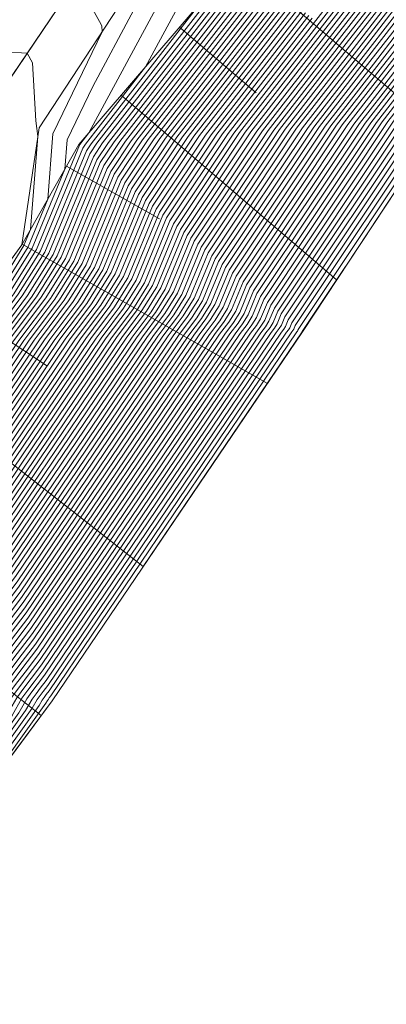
# Model space of a CAD drawing. Header units: metres. Extents: x 3490449 to 3490968, y 5754217 to 5754743.
# Tile 189 of 212: x 3490918 to 3490930, y 5754629 to 5754661. Entities that reach past the tile are written whole.
import ezdxf

# ---------------------------------------------------------------- set-up
doc = ezdxf.new("R2010")
doc.units = ezdxf.units.M
doc.header["$LTSCALE"] = 0.25
for name, color, linetype, lineweight, true_color in [('Kartierung-07$0$$BOESCHUNG', 7, 'Continuous', 18, 0x82563a), ('Kartierung-07$0$$BRUCH', 7, 'Continuous', 18, 0x82563a), ('Kartierung-07$0$$HOEHEN_Haupt', 7, 'Continuous', 18, 0x82563a), ('Kartierung-07$0$$HOEHEN_Mittel', 7, 'Continuous', 18, 0x82563a), ('Kartierung-07$0$B_Befestigt', 7, 'Continuous', 18, 0x82563a), ('Kartierung-07$0$B_Boeschung_OK', 7, 'Continuous', 18, 0x82563a), ('Kartierung-07$0$B_Boeschung_UK', 7, 'Continuous', 18, 0x82563a), ('Kartierung-07$0$B_Gelaendeknick', 7, 'Continuous', 18, 0x82563a), ('Kartierung-07$0$Hilfe_DGM', 7, 'Continuous', 18, 0x82563a)]:
    doc.layers.add(name, color=color, linetype=linetype, lineweight=lineweight, true_color=true_color)

msp = doc.modelspace()

# ---------------------------------------------------------------- linework, layer by layer
at = {"layer": 'Kartierung-07$0$$BOESCHUNG', "ltscale": 0.02}
for p, q in [((3490925.439, 5754663.522, 151.736), (3490932.071, 5754657.837, 145.615)), ((3490923.487, 5754661.244, 151.84), (3490926.046, 5754659.05, 149.533)), ((3490921.534, 5754658.967, 151.943), (3490928.738, 5754652.792, 145.599)), ((3490919.711, 5754656.598, 152.089), (3490922.815, 5754654.834, 149.687)), ((3490918.228, 5754653.99, 152.349), (3490926.423, 5754649.332, 145.595)), ((3490916.453, 5754651.635, 117.455), (3490919.073, 5754649.912, 145.597)), ((3490914.566, 5754649.25, 152.52), (3490922.273, 5754643.208, 145.6)), ((3490910.86, 5754644.532, 152.591), (3490918.863, 5754638.224, 145.612))]:
    msp.add_line(p, q, dxfattribs=at)
at = {"layer": 'Kartierung-07$0$$BRUCH', "ltscale": 0.02}
for p, q in [((3490920.118, 5754657.315), (3490935.818, 5754675.629)), ((3490916.385, 5754657.406), (3490921.965, 5754665.666)), ((3490918.793, 5754657.87), (3490923.416, 5754664.944)), ((3490927.594, 5754651.061), (3490932.329, 5754658.227)), ((3490918.211, 5754653.96), (3490918.793, 5754657.87)), ((3490918.211, 5754653.96), (3490920.118, 5754657.315)), ((3490917.1, 5754652.441), (3490918.211, 5754653.96)), ((3490919.23, 5754638.717), (3490927.594, 5754651.061)), ((3490906.773, 5754621.966), (3490919.23, 5754638.717))]:
    msp.add_line(p, q, dxfattribs=at)
at = {"layer": 'Kartierung-07$0$$HOEHEN_Haupt', "ltscale": 0.02}
for points in [[(3490889.361, 5754599.607), (3490901.04, 5754620.251), (3490902.105, 5754621.385), (3490903.582, 5754623.456), (3490905.232, 5754625.932), (3490912.697, 5754636.361), (3490914.281, 5754639.146), (3490915.272, 5754640.473), (3490916.284, 5754641.828), (3490917.745, 5754643.739), (3490922.588, 5754650.903), (3490923.145, 5754651.646), (3490923.558, 5754652.308), (3490924.211, 5754653.891), (3490926.828, 5754657.816), (3490929.059, 5754660.692), (3490930.228, 5754662.199), (3490935.669, 5754668.985), (3490939.295, 5754673.675), (3490940.238, 5754675.001), (3490941.274, 5754676.455), (3490943.727, 5754679.307), (3490944.832, 5754681.563)], [(3490892.688, 5754603.879), (3490902.135, 5754620.578), (3490902.997, 5754621.496), (3490904.191, 5754623.171), (3490905.526, 5754625.174), (3490913.825, 5754636.768), (3490915.135, 5754639.072), (3490915.955, 5754640.17), (3490916.793, 5754641.291), (3490918.001, 5754642.872), (3490923.449, 5754650.93), (3490923.91, 5754651.545), (3490924.253, 5754652.093), (3490924.793, 5754653.404), (3490927.782, 5754657.887), (3490929.626, 5754660.264), (3490930.592, 5754661.51), (3490936.91, 5754669.39), (3490939.941, 5754673.312), (3490940.731, 5754674.42), (3490941.596, 5754675.636), (3490944.612, 5754679.142), (3490945.539, 5754681.035)], [(3490896.015, 5754608.151), (3490903.231, 5754620.906), (3490903.889, 5754621.607), (3490904.801, 5754622.887), (3490905.821, 5754624.416), (3490914.953, 5754637.175), (3490915.99, 5754638.998), (3490916.639, 5754639.867), (3490917.301, 5754640.754), (3490918.258, 5754642.005), (3490924.31, 5754650.957), (3490924.676, 5754651.445), (3490924.947, 5754651.879), (3490925.375, 5754652.917), (3490928.736, 5754657.959), (3490930.193, 5754659.837), (3490930.957, 5754660.822), (3490938.151, 5754669.795), (3490940.588, 5754672.948), (3490941.223, 5754673.839), (3490941.919, 5754674.817), (3490945.498, 5754678.978), (3490946.247, 5754680.507)], [(3490899.341, 5754612.423), (3490904.326, 5754621.234), (3490904.781, 5754621.718), (3490905.411, 5754622.602), (3490906.115, 5754623.659), (3490916.081, 5754637.581), (3490916.844, 5754638.924), (3490917.322, 5754639.564), (3490917.81, 5754640.217), (3490918.514, 5754641.138), (3490925.171, 5754650.984), (3490925.441, 5754651.344), (3490925.641, 5754651.664), (3490925.957, 5754652.431), (3490929.689, 5754658.03), (3490930.76, 5754659.41), (3490931.321, 5754660.133), (3490939.392, 5754670.201), (3490941.235, 5754672.585), (3490941.715, 5754673.258), (3490942.241, 5754673.998), (3490946.383, 5754678.813), (3490946.954, 5754679.979)], [(3490902.668, 5754616.695), (3490905.421, 5754621.562), (3490905.673, 5754621.829), (3490906.021, 5754622.317), (3490906.41, 5754622.901), (3490917.209, 5754637.988), (3490917.699, 5754638.85), (3490918.005, 5754639.26), (3490918.319, 5754639.68), (3490918.771, 5754640.271), (3490926.032, 5754651.012), (3490926.206, 5754651.244), (3490926.335, 5754651.45), (3490926.539, 5754651.944), (3490930.643, 5754658.101), (3490931.327, 5754658.982), (3490931.685, 5754659.445), (3490940.633, 5754670.606), (3490941.882, 5754672.221), (3490942.207, 5754672.678), (3490942.564, 5754673.179), (3490947.269, 5754678.649), (3490947.662, 5754679.451)], [(3490905.995, 5754620.966), (3490906.517, 5754621.889), (3490906.564, 5754621.94), (3490906.63, 5754622.033), (3490906.704, 5754622.143), (3490918.337, 5754638.395), (3490918.553, 5754638.776), (3490918.689, 5754638.957), (3490918.827, 5754639.142), (3490919.027, 5754639.404), (3490926.893, 5754651.039), (3490926.971, 5754651.143), (3490927.029, 5754651.236), (3490927.12, 5754651.457), (3490931.597, 5754658.172), (3490931.894, 5754658.555), (3490932.049, 5754658.756), (3490941.874, 5754671.011), (3490942.529, 5754671.858), (3490942.7, 5754672.097), (3490942.887, 5754672.36), (3490948.154, 5754678.484), (3490948.369, 5754678.923)], [(3490869.546, 5754580.192), (3490873.913, 5754586.664), (3490876.906, 5754590.387), (3490880.295, 5754595.709), (3490882.063, 5754598.521), (3490883.455, 5754600.766), (3490884.947, 5754603.171), (3490886.582, 5754605.334), (3490888.804, 5754608.273), (3490894.468, 5754618.284), (3490896.754, 5754620.719), (3490899.923, 5754625.164), (3490903.465, 5754630.478), (3490905.929, 5754633.92), (3490909.154, 5754639.59), (3490911.172, 5754642.293), (3490913.232, 5754645.052), (3490916.206, 5754648.942), (3490917.422, 5754650.74), (3490918.554, 5754652.25), (3490919.394, 5754653.595), (3490920.721, 5754656.811), (3490921.106, 5754657.389), (3490925.657, 5754663.255)], [(3490870.045, 5754578.989), (3490875.226, 5754586.667), (3490877.494, 5754589.488), (3490881.575, 5754595.897), (3490883.011, 5754598.181), (3490884.141, 5754600.004), (3490885.353, 5754601.957), (3490886.681, 5754603.714), (3490888.485, 5754606.101), (3490895.563, 5754618.612), (3490897.646, 5754620.83), (3490900.533, 5754624.88), (3490903.76, 5754629.72), (3490907.057, 5754634.327), (3490910.009, 5754639.516), (3490911.855, 5754641.989), (3490913.741, 5754644.514), (3490916.463, 5754648.075), (3490918.283, 5754650.767), (3490919.319, 5754652.149), (3490920.088, 5754653.38), (3490921.303, 5754656.324), (3490922.06, 5754657.46), (3490926.224, 5754662.828)], [(3490885.013, 5754594.01), (3490886.694, 5754596.65), (3490886.801, 5754596.821), (3490886.885, 5754596.956), (3490886.975, 5754597.102), (3490887.074, 5754597.233), (3490887.209, 5754597.411), (3490899.945, 5754619.923), (3490901.213, 5754621.274), (3490902.972, 5754623.741), (3490904.938, 5754626.69), (3490911.569, 5754635.954), (3490913.426, 5754639.22), (3490914.589, 5754640.777), (3490915.775, 5754642.366), (3490917.488, 5754644.606), (3490921.727, 5754650.876), (3490922.38, 5754651.747), (3490922.864, 5754652.522), (3490923.63, 5754654.377), (3490925.874, 5754657.745), (3490928.492, 5754661.119), (3490929.864, 5754662.888)], [(3490872.923, 5754581.312), (3490876.539, 5754586.671), (3490878.082, 5754588.59), (3490882.855, 5754596.085), (3490883.958, 5754597.841), (3490884.827, 5754599.242), (3490885.758, 5754600.743), (3490886.779, 5754602.094), (3490888.166, 5754603.928), (3490896.659, 5754618.94), (3490898.538, 5754620.941), (3490901.143, 5754624.595), (3490904.054, 5754628.963), (3490908.185, 5754634.734), (3490910.863, 5754639.442), (3490912.539, 5754641.686), (3490914.249, 5754643.977), (3490916.719, 5754647.208), (3490919.144, 5754650.794), (3490920.084, 5754652.049), (3490920.782, 5754653.166), (3490921.884, 5754655.837), (3490923.013, 5754657.531), (3490926.791, 5754662.401)], [(3490872.599, 5754586.66), (3490876.319, 5754591.286), (3490879.015, 5754595.521), (3490881.115, 5754598.861), (3490882.769, 5754601.528), (3490884.541, 5754604.385), (3490886.484, 5754606.955), (3490889.123, 5754610.446), (3490893.372, 5754617.957), (3490895.863, 5754620.608), (3490899.314, 5754625.449), (3490903.171, 5754631.236), (3490904.801, 5754633.514), (3490908.3, 5754639.664), (3490910.489, 5754642.596), (3490912.724, 5754645.589), (3490915.95, 5754649.809), (3490916.561, 5754650.712), (3490917.789, 5754652.35), (3490918.7, 5754653.809), (3490920.139, 5754657.297), (3490920.152, 5754657.318), (3490920.458, 5754657.712), (3490922.912, 5754662.273)], [(3490875.937, 5754583.837), (3490877.852, 5754586.675), (3490878.669, 5754587.691), (3490884.134, 5754596.274), (3490884.906, 5754597.501), (3490885.513, 5754598.48), (3490886.164, 5754599.53), (3490886.878, 5754600.473), (3490887.847, 5754601.756), (3490897.754, 5754619.267), (3490899.43, 5754621.052), (3490901.753, 5754624.31), (3490904.349, 5754628.205), (3490909.313, 5754635.141), (3490911.717, 5754639.368), (3490913.222, 5754641.383), (3490914.758, 5754643.44), (3490916.976, 5754646.341), (3490920.005, 5754650.821), (3490920.849, 5754651.948), (3490921.476, 5754652.951), (3490922.466, 5754655.351), (3490923.967, 5754657.602), (3490927.358, 5754661.973)], [(3490878.951, 5754586.361), (3490879.166, 5754586.679), (3490879.257, 5754586.792), (3490885.414, 5754596.462), (3490885.853, 5754597.161), (3490886.199, 5754597.718), (3490886.57, 5754598.316), (3490886.976, 5754598.853), (3490887.528, 5754599.583), (3490898.849, 5754619.595), (3490900.322, 5754621.163), (3490902.362, 5754624.025), (3490904.643, 5754627.447), (3490910.441, 5754635.547), (3490912.572, 5754639.294), (3490913.905, 5754641.08), (3490915.267, 5754642.903), (3490917.232, 5754645.474), (3490920.866, 5754650.848), (3490921.615, 5754651.847), (3490922.17, 5754652.737), (3490923.048, 5754654.864), (3490924.921, 5754657.674), (3490927.925, 5754661.546)]]:
    msp.add_lwpolyline(points, dxfattribs=at)
at = {"layer": 'Kartierung-07$0$$HOEHEN_Mittel', "ltscale": 0.02}
for points in [[(3490887.365, 5754597.044), (3490900.383, 5754620.054), (3490901.57, 5754621.318), (3490903.216, 5754623.627), (3490905.055, 5754626.387), (3490912.02, 5754636.117), (3490913.768, 5754639.19), (3490914.862, 5754640.655), (3490915.979, 5754642.151), (3490917.591, 5754644.26), (3490922.071, 5754650.887), (3490922.686, 5754651.706), (3490923.142, 5754652.437), (3490923.862, 5754654.183), (3490926.256, 5754657.773), (3490928.719, 5754660.948), (3490930.01, 5754662.612), (3490934.924, 5754668.742), (3490938.906, 5754673.893), (3490939.943, 5754675.349), (3490941.08, 5754676.946), (3490943.196, 5754679.406), (3490944.408, 5754681.88)], [(3490888.031, 5754597.899), (3490900.602, 5754620.12), (3490901.749, 5754621.341), (3490903.338, 5754623.57), (3490905.114, 5754626.235), (3490912.246, 5754636.198), (3490913.939, 5754639.176), (3490914.999, 5754640.595), (3490916.081, 5754642.043), (3490917.642, 5754644.086), (3490922.244, 5754650.892), (3490922.839, 5754651.686), (3490923.281, 5754652.394), (3490923.979, 5754654.085), (3490926.447, 5754657.788), (3490928.832, 5754660.862), (3490930.082, 5754662.474), (3490935.172, 5754668.823), (3490939.036, 5754673.821), (3490940.041, 5754675.233), (3490941.145, 5754676.782), (3490943.373, 5754679.373), (3490944.549, 5754681.774)], [(3490888.696, 5754598.753), (3490900.821, 5754620.185), (3490901.927, 5754621.363), (3490903.46, 5754623.513), (3490905.173, 5754626.083), (3490912.471, 5754636.28), (3490914.11, 5754639.161), (3490915.135, 5754640.534), (3490916.182, 5754641.936), (3490917.694, 5754643.913), (3490922.416, 5754650.897), (3490922.992, 5754651.666), (3490923.42, 5754652.351), (3490924.095, 5754653.988), (3490926.637, 5754657.802), (3490928.945, 5754660.777), (3490930.155, 5754662.337), (3490935.421, 5754668.904), (3490939.165, 5754673.748), (3490940.14, 5754675.117), (3490941.209, 5754676.618), (3490943.55, 5754679.34), (3490944.691, 5754681.669)], [(3490890.027, 5754600.462), (3490901.259, 5754620.316), (3490902.284, 5754621.407), (3490903.704, 5754623.399), (3490905.291, 5754625.78), (3490912.923, 5754636.442), (3490914.452, 5754639.131), (3490915.409, 5754640.413), (3490916.386, 5754641.721), (3490917.796, 5754643.566), (3490922.76, 5754650.908), (3490923.298, 5754651.626), (3490923.697, 5754652.265), (3490924.328, 5754653.793), (3490927.019, 5754657.83), (3490929.172, 5754660.606), (3490930.301, 5754662.061), (3490935.917, 5754669.066), (3490939.424, 5754673.603), (3490940.337, 5754674.884), (3490941.338, 5754676.291), (3490943.904, 5754679.274), (3490944.973, 5754681.457)], [(3490890.692, 5754601.316), (3490901.478, 5754620.382), (3490902.462, 5754621.429), (3490903.826, 5754623.342), (3490905.35, 5754625.629), (3490913.148, 5754636.524), (3490914.623, 5754639.116), (3490915.545, 5754640.352), (3490916.487, 5754641.614), (3490917.847, 5754643.393), (3490922.932, 5754650.914), (3490923.451, 5754651.606), (3490923.836, 5754652.222), (3490924.444, 5754653.696), (3490927.21, 5754657.845), (3490929.285, 5754660.521), (3490930.374, 5754661.924), (3490936.165, 5754669.147), (3490939.553, 5754673.53), (3490940.435, 5754674.768), (3490941.403, 5754676.127), (3490944.081, 5754679.241), (3490945.115, 5754681.352)], [(3490891.357, 5754602.17), (3490901.697, 5754620.447), (3490902.64, 5754621.452), (3490903.948, 5754623.285), (3490905.409, 5754625.477), (3490913.374, 5754636.605), (3490914.794, 5754639.102), (3490915.682, 5754640.291), (3490916.589, 5754641.506), (3490917.899, 5754643.219), (3490923.105, 5754650.919), (3490923.604, 5754651.586), (3490923.975, 5754652.179), (3490924.561, 5754653.599), (3490927.4, 5754657.859), (3490929.399, 5754660.435), (3490930.447, 5754661.786), (3490936.414, 5754669.228), (3490939.683, 5754673.457), (3490940.534, 5754674.652), (3490941.467, 5754675.963), (3490944.258, 5754679.208), (3490945.256, 5754681.246)], [(3490892.023, 5754603.025), (3490901.916, 5754620.513), (3490902.819, 5754621.474), (3490904.069, 5754623.228), (3490905.467, 5754625.326), (3490913.599, 5754636.686), (3490914.964, 5754639.087), (3490915.819, 5754640.231), (3490916.691, 5754641.399), (3490917.95, 5754643.046), (3490923.277, 5754650.925), (3490923.757, 5754651.566), (3490924.114, 5754652.136), (3490924.677, 5754653.501), (3490927.591, 5754657.873), (3490929.512, 5754660.35), (3490930.519, 5754661.648), (3490936.662, 5754669.309), (3490939.812, 5754673.384), (3490940.632, 5754674.536), (3490941.532, 5754675.799), (3490944.435, 5754679.175), (3490945.398, 5754681.141)], [(3490893.353, 5754604.733), (3490902.354, 5754620.644), (3490903.175, 5754621.518), (3490904.313, 5754623.114), (3490905.585, 5754625.023), (3490914.05, 5754636.849), (3490915.306, 5754639.057), (3490916.092, 5754640.109), (3490916.894, 5754641.184), (3490918.053, 5754642.699), (3490923.621, 5754650.936), (3490924.063, 5754651.525), (3490924.391, 5754652.05), (3490924.91, 5754653.307), (3490927.973, 5754657.902), (3490929.739, 5754660.179), (3490930.665, 5754661.373), (3490937.158, 5754669.471), (3490940.071, 5754673.239), (3490940.829, 5754674.304), (3490941.661, 5754675.472), (3490944.789, 5754679.11), (3490945.681, 5754680.929)], [(3490894.019, 5754605.588), (3490902.573, 5754620.709), (3490903.354, 5754621.54), (3490904.435, 5754623.058), (3490905.644, 5754624.871), (3490914.276, 5754636.93), (3490915.477, 5754639.042), (3490916.229, 5754640.049), (3490916.996, 5754641.076), (3490918.104, 5754642.525), (3490923.793, 5754650.941), (3490924.216, 5754651.505), (3490924.53, 5754652.008), (3490925.026, 5754653.209), (3490928.163, 5754657.916), (3490929.852, 5754660.093), (3490930.738, 5754661.235), (3490937.406, 5754669.552), (3490940.2, 5754673.166), (3490940.927, 5754674.188), (3490941.725, 5754675.308), (3490944.966, 5754679.077), (3490945.822, 5754680.824)], [(3490894.684, 5754606.442), (3490902.792, 5754620.775), (3490903.532, 5754621.563), (3490904.557, 5754623.001), (3490905.703, 5754624.72), (3490914.502, 5754637.012), (3490915.648, 5754639.027), (3490916.365, 5754639.988), (3490917.098, 5754640.969), (3490918.155, 5754642.352), (3490923.966, 5754650.946), (3490924.369, 5754651.485), (3490924.669, 5754651.965), (3490925.142, 5754653.112), (3490928.354, 5754657.93), (3490929.966, 5754660.008), (3490930.811, 5754661.097), (3490937.655, 5754669.633), (3490940.33, 5754673.094), (3490941.026, 5754674.071), (3490941.79, 5754675.144), (3490945.144, 5754679.044), (3490945.964, 5754680.718)], [(3490895.349, 5754607.297), (3490903.012, 5754620.841), (3490903.711, 5754621.585), (3490904.679, 5754622.944), (3490905.762, 5754624.568), (3490914.727, 5754637.093), (3490915.819, 5754639.013), (3490916.502, 5754639.927), (3490917.2, 5754640.862), (3490918.206, 5754642.179), (3490924.138, 5754650.952), (3490924.522, 5754651.465), (3490924.808, 5754651.922), (3490925.259, 5754653.015), (3490928.545, 5754657.944), (3490930.079, 5754659.922), (3490930.884, 5754660.959), (3490937.903, 5754669.714), (3490940.459, 5754673.021), (3490941.124, 5754673.955), (3490941.854, 5754674.98), (3490945.321, 5754679.011), (3490946.105, 5754680.613)], [(3490896.68, 5754609.005), (3490903.45, 5754620.972), (3490904.067, 5754621.629), (3490904.923, 5754622.83), (3490905.88, 5754624.265), (3490915.178, 5754637.256), (3490916.161, 5754638.983), (3490916.775, 5754639.806), (3490917.403, 5754640.647), (3490918.309, 5754641.832), (3490924.482, 5754650.963), (3490924.829, 5754651.425), (3490925.085, 5754651.836), (3490925.491, 5754652.82), (3490928.926, 5754657.973), (3490930.306, 5754659.752), (3490931.029, 5754660.684), (3490938.399, 5754669.876), (3490940.718, 5754672.876), (3490941.321, 5754673.723), (3490941.983, 5754674.653), (3490945.675, 5754678.945), (3490946.388, 5754680.401)], [(3490897.345, 5754609.86), (3490903.669, 5754621.037), (3490904.246, 5754621.651), (3490905.045, 5754622.773), (3490905.939, 5754624.113), (3490915.404, 5754637.337), (3490916.332, 5754638.968), (3490916.912, 5754639.746), (3490917.505, 5754640.539), (3490918.36, 5754641.658), (3490924.654, 5754650.968), (3490924.982, 5754651.405), (3490925.224, 5754651.793), (3490925.608, 5754652.723), (3490929.117, 5754657.987), (3490930.419, 5754659.666), (3490931.102, 5754660.546), (3490938.648, 5754669.957), (3490940.847, 5754672.803), (3490941.42, 5754673.607), (3490942.048, 5754674.489), (3490945.852, 5754678.912), (3490946.53, 5754680.296)], [(3490898.011, 5754610.714), (3490903.888, 5754621.103), (3490904.424, 5754621.674), (3490905.167, 5754622.716), (3490905.997, 5754623.962), (3490915.63, 5754637.419), (3490916.503, 5754638.953), (3490917.049, 5754639.685), (3490917.606, 5754640.432), (3490918.412, 5754641.485), (3490924.827, 5754650.974), (3490925.135, 5754651.384), (3490925.363, 5754651.75), (3490925.724, 5754652.625), (3490929.308, 5754658.001), (3490930.533, 5754659.581), (3490931.175, 5754660.409), (3490938.896, 5754670.039), (3490940.977, 5754672.73), (3490941.518, 5754673.491), (3490942.112, 5754674.325), (3490946.029, 5754678.879), (3490946.671, 5754680.19)], [(3490898.676, 5754611.568), (3490904.107, 5754621.168), (3490904.602, 5754621.696), (3490905.289, 5754622.659), (3490906.056, 5754623.81), (3490915.855, 5754637.5), (3490916.673, 5754638.939), (3490917.185, 5754639.624), (3490917.708, 5754640.324), (3490918.463, 5754641.311), (3490924.999, 5754650.979), (3490925.288, 5754651.364), (3490925.502, 5754651.707), (3490925.84, 5754652.528), (3490929.498, 5754658.016), (3490930.646, 5754659.495), (3490931.248, 5754660.271), (3490939.144, 5754670.12), (3490941.106, 5754672.657), (3490941.617, 5754673.375), (3490942.177, 5754674.161), (3490946.206, 5754678.846), (3490946.813, 5754680.084)], [(3490900.007, 5754613.277), (3490904.545, 5754621.299), (3490904.959, 5754621.74), (3490905.533, 5754622.545), (3490906.174, 5754623.507), (3490916.306, 5754637.663), (3490917.015, 5754638.909), (3490917.459, 5754639.503), (3490917.912, 5754640.109), (3490918.565, 5754640.965), (3490925.343, 5754650.99), (3490925.594, 5754651.324), (3490925.78, 5754651.622), (3490926.073, 5754652.333), (3490929.88, 5754658.044), (3490930.873, 5754659.324), (3490931.394, 5754659.995), (3490939.64, 5754670.282), (3490941.365, 5754672.512), (3490941.813, 5754673.142), (3490942.306, 5754673.834), (3490946.56, 5754678.781), (3490947.096, 5754679.873)], [(3490900.672, 5754614.131), (3490904.764, 5754621.365), (3490905.137, 5754621.762), (3490905.655, 5754622.488), (3490906.233, 5754623.356), (3490916.532, 5754637.744), (3490917.186, 5754638.894), (3490917.595, 5754639.442), (3490918.013, 5754640.002), (3490918.617, 5754640.791), (3490925.515, 5754650.995), (3490925.747, 5754651.304), (3490925.918, 5754651.579), (3490926.19, 5754652.236), (3490930.071, 5754658.058), (3490930.986, 5754659.239), (3490931.466, 5754659.858), (3490939.889, 5754670.363), (3490941.494, 5754672.439), (3490941.912, 5754673.026), (3490942.37, 5754673.67), (3490946.737, 5754678.748), (3490947.237, 5754679.768)], [(3490901.337, 5754614.986), (3490904.983, 5754621.43), (3490905.316, 5754621.785), (3490905.777, 5754622.431), (3490906.292, 5754623.204), (3490916.758, 5754637.825), (3490917.357, 5754638.879), (3490917.732, 5754639.382), (3490918.115, 5754639.895), (3490918.668, 5754640.618), (3490925.688, 5754651.001), (3490925.9, 5754651.284), (3490926.057, 5754651.536), (3490926.306, 5754652.139), (3490930.261, 5754658.073), (3490931.1, 5754659.153), (3490931.539, 5754659.72), (3490940.137, 5754670.444), (3490941.623, 5754672.367), (3490942.01, 5754672.91), (3490942.435, 5754673.506), (3490946.914, 5754678.715), (3490947.379, 5754679.662)], [(3490902.003, 5754615.84), (3490905.202, 5754621.496), (3490905.494, 5754621.807), (3490905.899, 5754622.374), (3490906.351, 5754623.053), (3490916.983, 5754637.907), (3490917.528, 5754638.865), (3490917.869, 5754639.321), (3490918.217, 5754639.787), (3490918.719, 5754640.444), (3490925.86, 5754651.006), (3490926.053, 5754651.264), (3490926.196, 5754651.493), (3490926.422, 5754652.041), (3490930.452, 5754658.087), (3490931.213, 5754659.068), (3490931.612, 5754659.582), (3490940.385, 5754670.525), (3490941.753, 5754672.294), (3490942.109, 5754672.794), (3490942.499, 5754673.342), (3490947.092, 5754678.682), (3490947.52, 5754679.556)], [(3490903.333, 5754617.549), (3490905.64, 5754621.627), (3490905.851, 5754621.851), (3490906.143, 5754622.26), (3490906.469, 5754622.749), (3490917.434, 5754638.069), (3490917.87, 5754638.835), (3490918.142, 5754639.2), (3490918.42, 5754639.572), (3490918.822, 5754640.097), (3490926.204, 5754651.017), (3490926.359, 5754651.223), (3490926.474, 5754651.407), (3490926.655, 5754651.847), (3490930.834, 5754658.115), (3490931.44, 5754658.897), (3490931.758, 5754659.307), (3490940.881, 5754670.687), (3490942.012, 5754672.148), (3490942.306, 5754672.562), (3490942.628, 5754673.015), (3490947.446, 5754678.616), (3490947.803, 5754679.345)], [(3490903.999, 5754618.403), (3490905.859, 5754621.693), (3490906.029, 5754621.873), (3490906.264, 5754622.203), (3490906.527, 5754622.598), (3490917.66, 5754638.151), (3490918.041, 5754638.82), (3490918.279, 5754639.139), (3490918.522, 5754639.465), (3490918.873, 5754639.924), (3490926.376, 5754651.023), (3490926.512, 5754651.203), (3490926.613, 5754651.364), (3490926.771, 5754651.749), (3490931.024, 5754658.13), (3490931.553, 5754658.812), (3490931.831, 5754659.169), (3490941.13, 5754670.768), (3490942.141, 5754672.076), (3490942.404, 5754672.445), (3490942.693, 5754672.851), (3490947.623, 5754678.583), (3490947.944, 5754679.24)], [(3490904.664, 5754619.258), (3490906.079, 5754621.758), (3490906.208, 5754621.896), (3490906.386, 5754622.146), (3490906.586, 5754622.446), (3490917.885, 5754638.232), (3490918.211, 5754638.805), (3490918.415, 5754639.078), (3490918.624, 5754639.357), (3490918.924, 5754639.751), (3490926.549, 5754651.028), (3490926.665, 5754651.183), (3490926.751, 5754651.321), (3490926.888, 5754651.652), (3490931.215, 5754658.144), (3490931.667, 5754658.726), (3490931.904, 5754659.031), (3490941.378, 5754670.849), (3490942.27, 5754672.003), (3490942.503, 5754672.329), (3490942.758, 5754672.687), (3490947.8, 5754678.55), (3490948.086, 5754679.134)], [(3490905.329, 5754620.112), (3490906.298, 5754621.824), (3490906.386, 5754621.918), (3490906.508, 5754622.09), (3490906.645, 5754622.295), (3490918.111, 5754638.313), (3490918.382, 5754638.79), (3490918.552, 5754639.018), (3490918.725, 5754639.25), (3490918.976, 5754639.577), (3490926.721, 5754651.033), (3490926.818, 5754651.163), (3490926.89, 5754651.278), (3490927.004, 5754651.555), (3490931.406, 5754658.158), (3490931.78, 5754658.641), (3490931.976, 5754658.894), (3490941.626, 5754670.93), (3490942.4, 5754671.93), (3490942.601, 5754672.213), (3490942.822, 5754672.523), (3490947.977, 5754678.517), (3490948.227, 5754679.028)], [(3490906.66, 5754621.821), (3490906.736, 5754621.955), (3490906.743, 5754621.962), (3490906.752, 5754621.976), (3490906.763, 5754621.992), (3490918.562, 5754638.476), (3490918.724, 5754638.761), (3490918.825, 5754638.897), (3490918.929, 5754639.035), (3490919.078, 5754639.23), (3490927.065, 5754651.044), (3490927.124, 5754651.123), (3490927.168, 5754651.193), (3490927.237, 5754651.36), (3490931.787, 5754658.187), (3490932.007, 5754658.47), (3490932.122, 5754658.618), (3490942.123, 5754671.092), (3490942.658, 5754671.785), (3490942.798, 5754671.981), (3490942.951, 5754672.196), (3490948.331, 5754678.452), (3490948.51, 5754678.817)], [(3490910.479, 5754626.949), (3490918.788, 5754638.558), (3490918.895, 5754638.746), (3490918.962, 5754638.836), (3490919.031, 5754638.928), (3490919.129, 5754639.057), (3490927.238, 5754651.05), (3490927.277, 5754651.103), (3490927.307, 5754651.15), (3490927.353, 5754651.262), (3490931.978, 5754658.201), (3490932.12, 5754658.384), (3490932.195, 5754658.48), (3490942.371, 5754671.173), (3490942.788, 5754671.712), (3490942.896, 5754671.865), (3490943.016, 5754672.032), (3490948.508, 5754678.419), (3490948.652, 5754678.712)], [(3490914.944, 5754632.953), (3490919.013, 5754638.639), (3490919.066, 5754638.731), (3490919.099, 5754638.775), (3490919.132, 5754638.82), (3490919.181, 5754638.883), (3490927.41, 5754651.055), (3490927.43, 5754651.083), (3490927.445, 5754651.107), (3490927.469, 5754651.165), (3490932.169, 5754658.215), (3490932.234, 5754658.299), (3490932.268, 5754658.343), (3490942.619, 5754671.254), (3490942.917, 5754671.639), (3490942.995, 5754671.749), (3490943.08, 5754671.868), (3490948.685, 5754678.386), (3490948.793, 5754678.606)], [(3490869.347, 5754580.674), (3490873.387, 5754586.662), (3490876.671, 5754590.746), (3490879.783, 5754595.634), (3490881.684, 5754598.657), (3490883.181, 5754601.071), (3490884.785, 5754603.657), (3490886.543, 5754605.982), (3490888.932, 5754609.142), (3490894.03, 5754618.153), (3490896.398, 5754620.675), (3490899.679, 5754625.278), (3490903.348, 5754630.781), (3490905.478, 5754633.758), (3490908.812, 5754639.62), (3490910.899, 5754642.414), (3490913.029, 5754645.267), (3490916.104, 5754649.289), (3490917.077, 5754650.729), (3490918.248, 5754652.29), (3490919.116, 5754653.68), (3490920.488, 5754657.005), (3490920.725, 5754657.36), (3490925.43, 5754663.426)], [(3490879.812, 5754587.3), (3490885.67, 5754596.5), (3490886.043, 5754597.093), (3490886.336, 5754597.566), (3490886.651, 5754598.073), (3490886.996, 5754598.529), (3490887.464, 5754599.149), (3490899.068, 5754619.661), (3490900.5, 5754621.185), (3490902.484, 5754623.969), (3490904.702, 5754627.296), (3490910.667, 5754635.629), (3490912.743, 5754639.279), (3490914.042, 5754641.019), (3490915.368, 5754642.795), (3490917.283, 5754645.3), (3490921.038, 5754650.854), (3490921.768, 5754651.827), (3490922.309, 5754652.694), (3490923.164, 5754654.767), (3490925.112, 5754657.688), (3490928.038, 5754661.461), (3490929.572, 5754663.439)], [(3490869.446, 5754580.433), (3490873.65, 5754586.663), (3490876.789, 5754590.567), (3490880.039, 5754595.671), (3490881.873, 5754598.589), (3490883.318, 5754600.918), (3490884.866, 5754603.414), (3490886.563, 5754605.658), (3490888.868, 5754608.708), (3490894.249, 5754618.219), (3490896.576, 5754620.697), (3490899.801, 5754625.221), (3490903.406, 5754630.63), (3490905.704, 5754633.839), (3490908.983, 5754639.605), (3490911.035, 5754642.353), (3490913.13, 5754645.159), (3490916.155, 5754649.116), (3490917.249, 5754650.734), (3490918.401, 5754652.27), (3490919.255, 5754653.637), (3490920.604, 5754656.908), (3490920.915, 5754657.375), (3490925.543, 5754663.341)], [(3490869.646, 5754579.952), (3490874.175, 5754586.665), (3490877.024, 5754590.207), (3490880.551, 5754595.747), (3490882.252, 5754598.453), (3490883.592, 5754600.613), (3490885.028, 5754602.928), (3490886.602, 5754605.01), (3490888.74, 5754607.839), (3490894.687, 5754618.35), (3490896.933, 5754620.741), (3490900.045, 5754625.107), (3490903.524, 5754630.327), (3490906.155, 5754634.002), (3490909.325, 5754639.576), (3490911.309, 5754642.232), (3490913.334, 5754644.944), (3490916.258, 5754648.769), (3490917.594, 5754650.745), (3490918.707, 5754652.23), (3490919.533, 5754653.552), (3490920.837, 5754656.713), (3490921.297, 5754657.403), (3490925.77, 5754663.17)], [(3490869.746, 5754579.711), (3490874.438, 5754586.665), (3490877.141, 5754590.028), (3490880.807, 5754595.784), (3490882.442, 5754598.385), (3490883.73, 5754600.461), (3490885.109, 5754602.685), (3490886.622, 5754604.686), (3490888.677, 5754607.404), (3490894.906, 5754618.415), (3490897.111, 5754620.763), (3490900.167, 5754625.05), (3490903.583, 5754630.175), (3490906.38, 5754634.083), (3490909.496, 5754639.561), (3490911.445, 5754642.171), (3490913.436, 5754644.837), (3490916.309, 5754648.595), (3490917.766, 5754650.751), (3490918.86, 5754652.21), (3490919.671, 5754653.509), (3490920.953, 5754656.616), (3490921.487, 5754657.417), (3490925.884, 5754663.084)], [(3490881.112, 5754588.977), (3490885.926, 5754596.537), (3490886.232, 5754597.025), (3490886.474, 5754597.413), (3490886.732, 5754597.83), (3490887.015, 5754598.205), (3490887.4, 5754598.714), (3490899.287, 5754619.726), (3490900.678, 5754621.207), (3490902.606, 5754623.912), (3490904.761, 5754627.144), (3490910.892, 5754635.71), (3490912.914, 5754639.264), (3490914.179, 5754640.958), (3490915.47, 5754642.688), (3490917.335, 5754645.127), (3490921.21, 5754650.859), (3490921.921, 5754651.807), (3490922.448, 5754652.651), (3490923.281, 5754654.669), (3490925.302, 5754657.702), (3490928.152, 5754661.375), (3490929.645, 5754663.301)], [(3490882.412, 5754590.655), (3490886.182, 5754596.575), (3490886.422, 5754596.957), (3490886.611, 5754597.261), (3490886.813, 5754597.587), (3490887.035, 5754597.881), (3490887.336, 5754598.28), (3490899.506, 5754619.792), (3490900.857, 5754621.23), (3490902.728, 5754623.855), (3490904.82, 5754626.993), (3490911.118, 5754635.792), (3490913.085, 5754639.25), (3490914.315, 5754640.898), (3490915.572, 5754642.581), (3490917.386, 5754644.953), (3490921.382, 5754650.865), (3490922.074, 5754651.787), (3490922.587, 5754652.608), (3490923.397, 5754654.572), (3490925.493, 5754657.716), (3490928.265, 5754661.29), (3490929.718, 5754663.163)], [(3490869.845, 5754579.47), (3490874.701, 5754586.666), (3490877.259, 5754589.848), (3490881.063, 5754595.822), (3490882.631, 5754598.317), (3490883.867, 5754600.309), (3490885.19, 5754602.443), (3490886.641, 5754604.362), (3490888.613, 5754606.97), (3490895.125, 5754618.481), (3490897.29, 5754620.786), (3490900.289, 5754624.993), (3490903.642, 5754630.024), (3490906.606, 5754634.164), (3490909.667, 5754639.546), (3490911.582, 5754642.111), (3490913.537, 5754644.729), (3490916.36, 5754648.422), (3490917.938, 5754650.756), (3490919.013, 5754652.189), (3490919.81, 5754653.466), (3490921.07, 5754656.519), (3490921.678, 5754657.432), (3490925.997, 5754662.999)], [(3490869.945, 5754579.23), (3490874.963, 5754586.667), (3490877.376, 5754589.668), (3490881.319, 5754595.86), (3490882.821, 5754598.249), (3490884.004, 5754600.156), (3490885.272, 5754602.2), (3490886.661, 5754604.038), (3490888.549, 5754606.535), (3490895.344, 5754618.546), (3490897.468, 5754620.808), (3490900.411, 5754624.936), (3490903.701, 5754629.872), (3490906.832, 5754634.246), (3490909.838, 5754639.531), (3490911.719, 5754642.05), (3490913.639, 5754644.622), (3490916.412, 5754648.248), (3490918.111, 5754650.761), (3490919.166, 5754652.169), (3490919.949, 5754653.423), (3490921.186, 5754656.421), (3490921.869, 5754657.446), (3490926.11, 5754662.913)], [(3490870.512, 5754579.293), (3490875.488, 5754586.668), (3490877.611, 5754589.309), (3490881.831, 5754595.935), (3490883.2, 5754598.113), (3490884.278, 5754599.852), (3490885.434, 5754601.714), (3490886.7, 5754603.39), (3490888.421, 5754605.666), (3490895.782, 5754618.678), (3490897.825, 5754620.852), (3490900.655, 5754624.823), (3490903.819, 5754629.569), (3490907.283, 5754634.409), (3490910.179, 5754639.502), (3490911.992, 5754641.929), (3490913.843, 5754644.407), (3490916.514, 5754647.902), (3490918.455, 5754650.772), (3490919.472, 5754652.129), (3490920.227, 5754653.337), (3490921.419, 5754656.227), (3490922.25, 5754657.474), (3490926.337, 5754662.743)], [(3490872.862, 5754586.661), (3490876.436, 5754591.106), (3490879.271, 5754595.558), (3490881.305, 5754598.793), (3490882.906, 5754601.375), (3490884.622, 5754604.142), (3490886.504, 5754606.63), (3490889.06, 5754610.011), (3490893.592, 5754618.022), (3490896.041, 5754620.63), (3490899.436, 5754625.392), (3490903.23, 5754631.084), (3490905.027, 5754633.595), (3490908.47, 5754639.65), (3490910.625, 5754642.535), (3490912.825, 5754645.481), (3490916.001, 5754649.636), (3490916.733, 5754650.718), (3490917.942, 5754652.33), (3490918.838, 5754653.766), (3490920.255, 5754657.2), (3490920.343, 5754657.332), (3490922.347, 5754659.916), (3490923.86, 5754662.728)], [(3490883.713, 5754592.332), (3490886.438, 5754596.613), (3490886.611, 5754596.889), (3490886.748, 5754597.109), (3490886.894, 5754597.345), (3490887.055, 5754597.557), (3490887.273, 5754597.845), (3490899.725, 5754619.857), (3490901.035, 5754621.252), (3490902.85, 5754623.798), (3490904.879, 5754626.841), (3490911.343, 5754635.873), (3490913.256, 5754639.235), (3490914.452, 5754640.837), (3490915.674, 5754642.473), (3490917.437, 5754644.78), (3490921.555, 5754650.87), (3490922.227, 5754651.767), (3490922.726, 5754652.565), (3490923.513, 5754654.475), (3490925.684, 5754657.731), (3490928.378, 5754661.204), (3490929.791, 5754663.025)], [(3490886.313, 5754595.688), (3490886.95, 5754596.688), (3490886.99, 5754596.752), (3490887.022, 5754596.804), (3490887.057, 5754596.859), (3490887.094, 5754596.909), (3490887.145, 5754596.976), (3490900.164, 5754619.988), (3490901.392, 5754621.296), (3490903.094, 5754623.684), (3490904.996, 5754626.538), (3490911.795, 5754636.036), (3490913.597, 5754639.205), (3490914.725, 5754640.716), (3490915.877, 5754642.258), (3490917.54, 5754644.433), (3490921.899, 5754650.881), (3490922.533, 5754651.727), (3490923.003, 5754652.479), (3490923.746, 5754654.28), (3490926.065, 5754657.759), (3490928.605, 5754661.033), (3490929.937, 5754662.75)], [(3490892.934, 5754617.825), (3490895.506, 5754620.564), (3490899.07, 5754625.563), (3490903.053, 5754631.539), (3490904.35, 5754633.351), (3490907.958, 5754639.694), (3490910.215, 5754642.717), (3490912.52, 5754645.804), (3490915.847, 5754650.156), (3490916.216, 5754650.702), (3490917.483, 5754652.391), (3490918.422, 5754653.895), (3490919.079, 5754655.487), (3490919.251, 5754657.678), (3490920.896, 5754661.089), (3490920.884, 5754661.289), (3490920.809, 5754661.427), (3490920.044, 5754662.823)], [(3490871.115, 5754579.797), (3490875.751, 5754586.669), (3490877.729, 5754589.129), (3490882.087, 5754595.973), (3490883.39, 5754598.045), (3490884.416, 5754599.699), (3490885.515, 5754601.472), (3490886.72, 5754603.066), (3490888.358, 5754605.232), (3490896.001, 5754618.743), (3490898.003, 5754620.874), (3490900.777, 5754624.766), (3490903.878, 5754629.417), (3490907.508, 5754634.49), (3490910.35, 5754639.487), (3490912.129, 5754641.868), (3490913.944, 5754644.3), (3490916.565, 5754647.728), (3490918.627, 5754650.778), (3490919.625, 5754652.109), (3490920.366, 5754653.294), (3490921.535, 5754656.129), (3490922.441, 5754657.489), (3490926.451, 5754662.657)], [(3490871.718, 5754580.302), (3490876.014, 5754586.67), (3490877.847, 5754588.949), (3490882.343, 5754596.01), (3490883.579, 5754597.977), (3490884.553, 5754599.547), (3490885.596, 5754601.229), (3490886.74, 5754602.742), (3490888.294, 5754604.797), (3490896.22, 5754618.809), (3490898.181, 5754620.897), (3490900.899, 5754624.709), (3490903.936, 5754629.266), (3490907.734, 5754634.571), (3490910.521, 5754639.472), (3490912.265, 5754641.807), (3490914.046, 5754644.192), (3490916.617, 5754647.555), (3490918.799, 5754650.783), (3490919.778, 5754652.089), (3490920.504, 5754653.251), (3490921.652, 5754656.032), (3490922.632, 5754657.503), (3490926.564, 5754662.572)], [(3490872.32, 5754580.807), (3490876.276, 5754586.67), (3490877.964, 5754588.769), (3490882.599, 5754596.048), (3490883.769, 5754597.909), (3490884.69, 5754599.394), (3490885.677, 5754600.986), (3490886.76, 5754602.418), (3490888.23, 5754604.363), (3490896.439, 5754618.874), (3490898.36, 5754620.919), (3490901.021, 5754624.652), (3490903.995, 5754629.114), (3490907.96, 5754634.653), (3490910.692, 5754639.457), (3490912.402, 5754641.747), (3490914.148, 5754644.085), (3490916.668, 5754647.381), (3490918.972, 5754650.789), (3490919.931, 5754652.069), (3490920.643, 5754653.209), (3490921.768, 5754655.935), (3490922.823, 5754657.517), (3490926.677, 5754662.486)], [(3490869.247, 5754580.914), (3490873.125, 5754586.662), (3490876.554, 5754590.926), (3490879.527, 5754595.596), (3490881.494, 5754598.725), (3490883.044, 5754601.223), (3490884.704, 5754603.899), (3490886.523, 5754606.306), (3490888.996, 5754609.577), (3490893.811, 5754618.088), (3490896.219, 5754620.652), (3490899.557, 5754625.335), (3490903.289, 5754630.933), (3490905.252, 5754633.676), (3490908.641, 5754639.635), (3490910.762, 5754642.475), (3490912.927, 5754645.374), (3490916.053, 5754649.462), (3490916.905, 5754650.723), (3490918.095, 5754652.31), (3490918.977, 5754653.723), (3490920.372, 5754657.103), (3490920.534, 5754657.346), (3490924.237, 5754662.119)], [(3490873.526, 5754581.817), (3490876.802, 5754586.672), (3490878.199, 5754588.41), (3490883.11, 5754596.123), (3490884.148, 5754597.773), (3490884.964, 5754599.09), (3490885.84, 5754600.501), (3490886.799, 5754601.77), (3490888.102, 5754603.494), (3490896.878, 5754619.005), (3490898.716, 5754620.963), (3490901.265, 5754624.538), (3490904.113, 5754628.811), (3490908.411, 5754634.815), (3490911.034, 5754639.427), (3490912.675, 5754641.626), (3490914.351, 5754643.87), (3490916.77, 5754647.034), (3490919.316, 5754650.8), (3490920.237, 5754652.028), (3490920.921, 5754653.123), (3490922.001, 5754655.74), (3490923.204, 5754657.545), (3490926.904, 5754662.315)], [(3490874.129, 5754582.322), (3490877.064, 5754586.673), (3490878.317, 5754588.23), (3490883.366, 5754596.161), (3490884.337, 5754597.705), (3490885.102, 5754598.937), (3490885.921, 5754600.258), (3490886.819, 5754601.446), (3490888.038, 5754603.059), (3490897.097, 5754619.071), (3490898.895, 5754620.985), (3490901.387, 5754624.481), (3490904.172, 5754628.66), (3490908.636, 5754634.897), (3490911.205, 5754639.413), (3490912.812, 5754641.565), (3490914.453, 5754643.762), (3490916.822, 5754646.861), (3490919.488, 5754650.805), (3490920.39, 5754652.008), (3490921.06, 5754653.08), (3490922.117, 5754655.643), (3490923.395, 5754657.56), (3490927.018, 5754662.23)], [(3490874.732, 5754582.827), (3490877.327, 5754586.673), (3490878.434, 5754588.05), (3490883.622, 5754596.198), (3490884.527, 5754597.637), (3490885.239, 5754598.785), (3490886.002, 5754600.015), (3490886.838, 5754601.121), (3490887.975, 5754602.625), (3490897.316, 5754619.136), (3490899.073, 5754621.008), (3490901.509, 5754624.424), (3490904.231, 5754628.508), (3490908.862, 5754634.978), (3490911.376, 5754639.398), (3490912.949, 5754641.504), (3490914.555, 5754643.655), (3490916.873, 5754646.688), (3490919.66, 5754650.81), (3490920.543, 5754651.988), (3490921.198, 5754653.037), (3490922.233, 5754655.545), (3490923.586, 5754657.574), (3490927.131, 5754662.144)], [(3490875.334, 5754583.332), (3490877.59, 5754586.674), (3490878.552, 5754587.871), (3490883.878, 5754596.236), (3490884.716, 5754597.569), (3490885.376, 5754598.632), (3490886.083, 5754599.772), (3490886.858, 5754600.797), (3490887.911, 5754602.19), (3490897.535, 5754619.202), (3490899.252, 5754621.03), (3490901.631, 5754624.367), (3490904.29, 5754628.357), (3490909.087, 5754635.059), (3490911.547, 5754639.383), (3490913.085, 5754641.444), (3490914.656, 5754643.547), (3490916.924, 5754646.514), (3490919.833, 5754650.816), (3490920.696, 5754651.968), (3490921.337, 5754652.994), (3490922.35, 5754655.448), (3490923.776, 5754657.588), (3490927.244, 5754662.059)], [(3490872.337, 5754586.659), (3490876.201, 5754591.465), (3490878.759, 5754595.483), (3490880.926, 5754598.929), (3490882.632, 5754601.68), (3490884.46, 5754604.628), (3490886.464, 5754607.279), (3490889.187, 5754610.88), (3490893.153, 5754617.891), (3490895.684, 5754620.586), (3490899.192, 5754625.506), (3490903.112, 5754631.387), (3490904.576, 5754633.432), (3490908.129, 5754639.679), (3490910.352, 5754642.657), (3490912.622, 5754645.696), (3490915.899, 5754649.983), (3490916.388, 5754650.707), (3490917.636, 5754652.371), (3490918.561, 5754653.852), (3490919.65, 5754656.491), (3490919.727, 5754657.479), (3490920.587, 5754659.26), (3490921.963, 5754661.819)], [(3490876.54, 5754584.341), (3490878.115, 5754586.676), (3490878.787, 5754587.511), (3490884.39, 5754596.311), (3490885.095, 5754597.433), (3490885.65, 5754598.328), (3490886.245, 5754599.287), (3490886.897, 5754600.149), (3490887.783, 5754601.321), (3490897.973, 5754619.333), (3490899.608, 5754621.074), (3490901.874, 5754624.253), (3490904.408, 5754628.053), (3490909.539, 5754635.222), (3490911.888, 5754639.353), (3490913.359, 5754641.322), (3490914.86, 5754643.333), (3490917.027, 5754646.167), (3490920.177, 5754650.827), (3490921.003, 5754651.928), (3490921.615, 5754652.908), (3490922.582, 5754655.253), (3490924.158, 5754657.617), (3490927.471, 5754661.888)], [(3490877.143, 5754584.846), (3490878.378, 5754586.676), (3490878.904, 5754587.331), (3490884.646, 5754596.349), (3490885.285, 5754597.365), (3490885.788, 5754598.175), (3490886.326, 5754599.044), (3490886.917, 5754599.825), (3490887.719, 5754600.887), (3490898.192, 5754619.399), (3490899.787, 5754621.096), (3490901.996, 5754624.196), (3490904.466, 5754627.902), (3490909.764, 5754635.303), (3490912.059, 5754639.339), (3490913.495, 5754641.262), (3490914.962, 5754643.225), (3490917.078, 5754645.994), (3490920.349, 5754650.832), (3490921.156, 5754651.908), (3490921.754, 5754652.865), (3490922.699, 5754655.156), (3490924.349, 5754657.631), (3490927.585, 5754661.802)], [(3490877.746, 5754585.351), (3490878.64, 5754586.677), (3490879.022, 5754587.152), (3490884.902, 5754596.387), (3490885.474, 5754597.297), (3490885.925, 5754598.023), (3490886.407, 5754598.801), (3490886.937, 5754599.501), (3490887.656, 5754600.452), (3490898.411, 5754619.464), (3490899.965, 5754621.119), (3490902.118, 5754624.139), (3490904.525, 5754627.75), (3490909.99, 5754635.385), (3490912.23, 5754639.324), (3490913.632, 5754641.201), (3490915.063, 5754643.118), (3490917.129, 5754645.82), (3490920.521, 5754650.838), (3490921.309, 5754651.888), (3490921.893, 5754652.823), (3490922.815, 5754655.059), (3490924.539, 5754657.645), (3490927.698, 5754661.717)], [(3490878.348, 5754585.856), (3490878.903, 5754586.678), (3490879.139, 5754586.972), (3490885.158, 5754596.424), (3490885.664, 5754597.229), (3490886.062, 5754597.871), (3490886.489, 5754598.558), (3490886.956, 5754599.177), (3490887.592, 5754600.018), (3490898.63, 5754619.53), (3490900.143, 5754621.141), (3490902.24, 5754624.082), (3490904.584, 5754627.599), (3490910.215, 5754635.466), (3490912.401, 5754639.309), (3490913.769, 5754641.14), (3490915.165, 5754643.01), (3490917.181, 5754645.647), (3490920.694, 5754650.843), (3490921.462, 5754651.867), (3490922.031, 5754652.78), (3490922.932, 5754654.961), (3490924.73, 5754657.659), (3490927.811, 5754661.632)], [(3490892.715, 5754617.76), (3490895.328, 5754620.541), (3490898.948, 5754625.62), (3490902.994, 5754631.691), (3490904.124, 5754633.27), (3490907.787, 5754639.709), (3490910.079, 5754642.778), (3490912.418, 5754645.911), (3490915.796, 5754650.329), (3490916.044, 5754650.696), (3490917.33, 5754652.411), (3490918.283, 5754653.938), (3490918.508, 5754654.482), (3490918.751, 5754657.591), (3490918.716, 5754657.855), (3490918.683, 5754658.11), (3490918.566, 5754660.048), (3490918.389, 5754660.372), (3490917.625, 5754660.414), (3490917.359, 5754660.429), (3490916.203, 5754660.493), (3490916.661, 5754661.16), (3490916.705, 5754661.223), (3490917.01, 5754661.666)], [(3490922.271, 5754643.206), (3490927.582, 5754651.061), (3490927.583, 5754651.062), (3490927.584, 5754651.064), (3490927.586, 5754651.068), (3490929.035, 5754653.242)]]:
    msp.add_lwpolyline(points, dxfattribs=at)
at = {"layer": 'Kartierung-07$0$B_Befestigt', "ltscale": 0.02, "elevation": 153.572}
msp.add_lwpolyline([(3490892.879, 5754621.141), (3490897.352, 5754626.449), (3490902.121, 5754633.066), (3490906.757, 5754640.013), (3490911.749, 5754647.878), (3490915.691, 5754650.685), (3490917.1, 5754652.441), (3490918.211, 5754653.96), (3490918.793, 5754657.87), (3490923.416, 5754664.944)], dxfattribs=at)
at = {"layer": 'Kartierung-07$0$B_Boeschung_OK', "ltscale": 0.02}
msp.add_line((3490920.118, 5754657.315, 152.018), (3490935.818, 5754675.629, 151.187), dxfattribs=at)
at = {"layer": 'Kartierung-07$0$B_Boeschung_OK', "ltscale": 0.02, "elevation": 152.352}
msp.add_lwpolyline([(3490918.211, 5754653.96), (3490920.118, 5754657.315)], dxfattribs=at)
at = {"layer": 'Kartierung-07$0$B_Boeschung_UK', "ltscale": 0.02}
msp.add_lwpolyline([(3490856.245, 5754548.413), (3490864.06, 5754556.94), (3490871.341, 5754566.533), (3490875.544, 5754577.233), (3490879.331, 5754586.679), (3490887.106, 5754596.711), (3490906.773, 5754621.966), (3490919.23, 5754638.717), (3490927.594, 5754651.061), (3490932.329, 5754658.227), (3490943.242, 5754671.457)], dxfattribs=at)
at = {"layer": 'Kartierung-07$0$B_Gelaendeknick', "ltscale": 0.02, "elevation": 153.595}
msp.add_lwpolyline([(3490891.819, 5754622.026), (3490896.23, 5754627.444), (3490901.081, 5754634.091), (3490905.62, 5754640.903), (3490910.296, 5754648.264), (3490916.385, 5754657.406), (3490921.965, 5754665.666)], dxfattribs=at)
at = {"layer": 'Kartierung-07$0$Hilfe_DGM', "ltscale": 0.02}
msp.add_lwpolyline([(3490943.242, 5754671.457), (3490932.329, 5754658.227), (3490927.594, 5754651.061), (3490919.23, 5754638.717), (3490906.773, 5754621.966), (3490887.106, 5754596.711), (3490879.331, 5754586.679), (3490875.544, 5754577.233), (3490871.341, 5754566.533), (3490864.06, 5754556.94), (3490856.245, 5754548.413), (3490849.802, 5754546.678), (3490847.394, 5754540.965), (3490843.644, 5754537.183)], dxfattribs=at)

doc.saveas('drawing.dxf')
